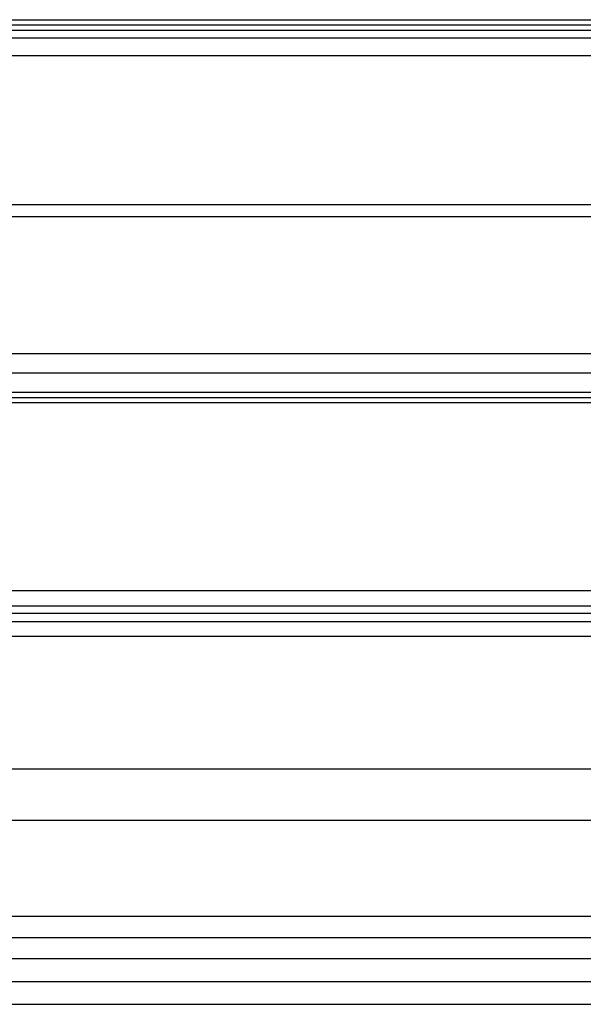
# Model space of a CAD drawing. Header units: millimetres. Extents: x -200 to 200, y -75 to 78.
# Tile 177 of 256: x -16 to -7, y -23 to -6. Entities that reach past the tile are written whole.
import ezdxf

# ---------------------------------------------------------------- set-up
doc = ezdxf.new("R2010")
doc.units = ezdxf.units.MM
doc.header["$MEASUREMENT"] = 0
doc.layers.add('LAYER 01', color=21, linetype='Continuous')

msp = doc.modelspace()

# ---------------------------------------------------------------- linework, layer by layer
at = {"layer": 'LAYER 01'}
for p, q in [((-200, -6.358, 61.958), (200, -6.358, 61.958)), ((-200, -6.445, 59.525), (200, -6.445, 59.525)), ((-200, -6.533, 57.092), (200, -6.533, 57.092)), ((-200, -6.656, 62.277), (200, -6.656, 62.277)), ((-200, -6.953, 62.597), (200, -6.953, 62.597)), ((-200, -9.421, 62.685), (200, -9.421, 62.685)), ((-200, -9.617, 57.203), (200, -9.617, 57.203)), ((-200, -11.888, 62.773), (200, -11.888, 62.773)), ((-200, -12.208, 62.476), (200, -12.208, 62.476)), ((-200, -12.527, 62.179), (200, -12.527, 62.179)), ((-200, -12.614, 59.746), (200, -12.614, 59.746)), ((-200, -12.701, 57.313), (200, -12.701, 57.313)), ((-200, -15.812, 62.323), (200, -15.812, 62.323)), ((-200, -16.069, 62.676), (200, -16.069, 62.676)), ((-200, -16.19, 59.918), (200, -16.19, 59.918)), ((-200, -16.326, 63.028), (200, -16.326, 63.028)), ((-200, -16.568, 57.513), (200, -16.568, 57.513)), ((-200, -18.766, 63.412), (200, -18.766, 63.412)), ((-200, -19.617, 57.992), (200, -19.617, 57.992)), ((-200, -21.205, 63.795), (200, -21.205, 63.795)), ((-200, -21.558, 63.538), (200, -21.558, 63.538)), ((-200, -21.91, 63.281), (200, -21.91, 63.281)), ((-200, -22.288, 60.876), (200, -22.288, 60.876)), ((-200, -22.666, 58.472), (200, -22.666, 58.472))]:
    msp.add_line(p, q, dxfattribs=at)

doc.saveas('drawing.dxf')
